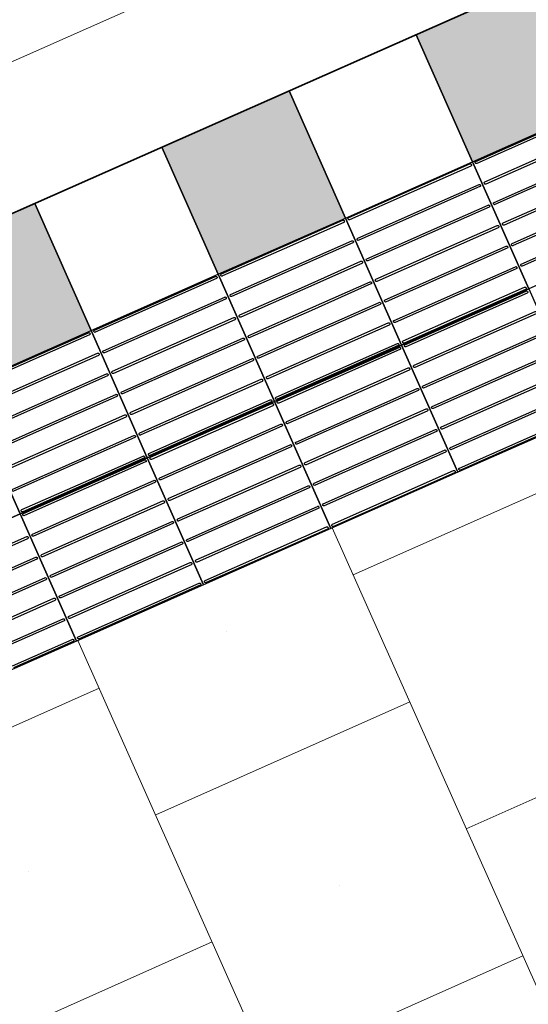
# Model space of a CAD drawing. Header units: metres. Extents: x 196651 to 397723, y 354703 to 710691.
# Tile 86 of 256: x 197773.37 to 197774.47, y 356097.6 to 356099.72. Entities that reach past the tile are written whole.
import ezdxf

# ---------------------------------------------------------------- set-up
doc = ezdxf.new("R2010")
doc.units = ezdxf.units.M
doc.header["$MEASUREMENT"] = 0
doc.linetypes.add('VH-RWSBAND_110X220', pattern=[24, 10, -2, 2, -2, 2, -2, 2, -2])
for name, color, linetype, lineweight in [('N-WE-GR-GRAS_BERM-A', 86, 'Continuous', 5), ('N-WE-VH-KANTOPSLUITING_BUSPERRONBAND-G', 6, 'VH-RWSBAND_110X220', 35), ('N-WE-VH-KANTVERHARDING-G', 1, 'Continuous', 5), ('N-WE-VH-VERHARDING_TEGEL-300X300X60-A', 252, 'Continuous', 18), ('N-WE-VH-VERHARDING_TEGEL-A', 252, 'Continuous', 5), ('N-WE-VH-VERKEERSTEGEL-GELEIDETEGEL-S', 5, 'Continuous', 25), ('N-WE-VH-VERKEERSTEGEL-TEGEL ZWART-WIT-S', 7, 'Continuous', 25), ('N-WE-VH_BETON_PRINTBETON-A', 252, 'Continuous', 5)]:
    doc.layers.add(name, color=color, linetype=linetype, lineweight=lineweight)

# ---------------------------------------------------------------- blocks, each defined once
blk = doc.blocks.new('SVH-VERKEERSTEGEL_300X300_ZWART TEGEL_DYN')
h = blk.add_hatch(color=256)
h.dxf.hatch_style = 1
h.paths.add_polyline_path([(0, 0.3), (0, 0), (0.3, 0), (0.3, 0.3)])
at = {"flags": 128}
blk.add_lwpolyline([(0, 0.3), (0, 0), (0.3, 0), (0.3, 0.3)], close=True, dxfattribs=at)
blk = doc.blocks.new('SVH-VERKEERSTEGEL_300X300_WITTE TEGEL_DYN')
at = {"flags": 128}
blk.add_lwpolyline([(0, 0.3), (0, 0), (0.3, 0), (0.3, 0.3)], close=True, dxfattribs=at)
blk = doc.blocks.new('*U386')
for name, p in [('SVH-VERKEERSTEGEL_300X300_ZWART TEGEL_DYN', (17.1, 0)), ('SVH-VERKEERSTEGEL_300X300_WITTE TEGEL_DYN', (17.4, 0)), ('SVH-VERKEERSTEGEL_300X300_ZWART TEGEL_DYN', (17.7, 0)), ('SVH-VERKEERSTEGEL_300X300_WITTE TEGEL_DYN', (18, 0)), ('SVH-VERKEERSTEGEL_300X300_ZWART TEGEL_DYN', (18.3, 0))]:
    blk.add_blockref(name, p)
blk = doc.blocks.new('*U384')
at = {"flags": 128}
for points in [[(17.4, 0), (17.4, 0.3), (17.7, 0.3), (17.7, 0)], [(17.7, 0), (17.7, 0.3), (18, 0.3), (18, 0)], [(18, 0), (18, 0.3), (18.3, 0.3), (18.3, 0)], [(18.3, 0), (18.3, 0.3), (18.6, 0.3), (18.6, 0)], [(18.6, 0), (18.6, 0.3), (18.9, 0.3), (18.9, 0)], [(17.1, -0.3), (17.1, 0), (17.4, 0), (17.4, -0.3)], [(17.4, -0.3), (17.4, 0), (17.7, 0), (17.7, -0.3)], [(17.7, -0.3), (17.7, 0), (18, 0), (18, -0.3)], [(18, -0.3), (18, 0), (18.3, 0), (18.3, -0.3)], [(18.3, -0.3), (18.3, 0), (18.6, 0), (18.6, -0.3)], [(18.6, -0.3), (18.6, 0), (18.9, 0), (18.9, -0.3)]]:
    blk.add_lwpolyline(points, close=True, dxfattribs=at)
for points in [[(17.4045, 0.2955, -0.414214), (17.407, 0.298), (17.5475, 0.298)], [(17.5475, 0.298), (17.693, 0.298, -0.414214), (17.6955, 0.2955), (17.6955, 0.2955, -0.414214), (17.693, 0.293), (17.5475, 0.293)], [(17.7045, 0.2955, -0.414214), (17.707, 0.298), (17.8475, 0.298)], [(17.8475, 0.298), (17.993, 0.298, -0.414214), (17.9955, 0.2955), (17.9955, 0.2955, -0.414214), (17.993, 0.293), (17.8475, 0.293)], [(18.0045, 0.2955, -0.414214), (18.007, 0.298), (18.1475, 0.298)], [(18.1475, 0.298), (18.293, 0.298, -0.414214), (18.2955, 0.2955), (18.2955, 0.2955, -0.414214), (18.293, 0.293), (18.1475, 0.293)], [(18.3045, 0.2955, -0.414214), (18.307, 0.298), (18.4475, 0.298)], [(18.4475, 0.298), (18.593, 0.298, -0.414214), (18.5955, 0.2955), (18.5955, 0.2955, -0.414214), (18.593, 0.293), (18.4475, 0.293)], [(18.6045, 0.2955, -0.414214), (18.607, 0.298), (18.7475, 0.298)], [(17.5475, 0.293), (17.407, 0.293, -0.414214), (17.4045, 0.2955), (17.4045, 0.2955)], [(17.8475, 0.293), (17.707, 0.293, -0.414214), (17.7045, 0.2955), (17.7045, 0.2955)], [(18.1475, 0.293), (18.007, 0.293, -0.414214), (18.0045, 0.2955), (18.0045, 0.2955)], [(18.4475, 0.293), (18.307, 0.293, -0.414214), (18.3045, 0.2955), (18.3045, 0.2955)], [(18.7475, 0.293), (18.607, 0.293, -0.414214), (18.6045, 0.2955), (18.6045, 0.2955)], [(17.4045, 0.247, -0.414214), (17.407, 0.2495), (17.5475, 0.2495)], [(17.5475, 0.2445), (17.407, 0.2445, -0.414214), (17.4045, 0.247), (17.4045, 0.247)], [(17.5475, 0.2495), (17.693, 0.2495, -0.414214), (17.6955, 0.247), (17.6955, 0.247, -0.414214), (17.693, 0.2445), (17.5475, 0.2445)], [(17.7045, 0.247, -0.414214), (17.707, 0.2495), (17.8475, 0.2495)], [(17.8475, 0.2445), (17.707, 0.2445, -0.414214), (17.7045, 0.247), (17.7045, 0.247)], [(17.8475, 0.2495), (17.993, 0.2495, -0.414214), (17.9955, 0.247), (17.9955, 0.247, -0.414214), (17.993, 0.2445), (17.8475, 0.2445)], [(18.0045, 0.247, -0.414214), (18.007, 0.2495), (18.1475, 0.2495)], [(18.1475, 0.2445), (18.007, 0.2445, -0.414214), (18.0045, 0.247), (18.0045, 0.247)], [(18.1475, 0.2495), (18.293, 0.2495, -0.414214), (18.2955, 0.247), (18.2955, 0.247, -0.414214), (18.293, 0.2445), (18.1475, 0.2445)], [(18.3045, 0.247, -0.414214), (18.307, 0.2495), (18.4475, 0.2495)], [(18.4475, 0.2445), (18.307, 0.2445, -0.414214), (18.3045, 0.247), (18.3045, 0.247)], [(18.4475, 0.2495), (18.593, 0.2495, -0.414214), (18.5955, 0.247), (18.5955, 0.247, -0.414214), (18.593, 0.2445), (18.4475, 0.2445)], [(18.6045, 0.247, -0.414214), (18.607, 0.2495), (18.7475, 0.2495)], [(18.7475, 0.2445), (18.607, 0.2445, -0.414214), (18.6045, 0.247), (18.6045, 0.247)], [(17.4045, 0.1985, -0.414214), (17.407, 0.201), (17.5475, 0.201)], [(17.5475, 0.196), (17.407, 0.196, -0.414214), (17.4045, 0.1985), (17.4045, 0.1985)], [(17.5475, 0.201), (17.693, 0.201, -0.414214), (17.6955, 0.1985), (17.6955, 0.1985, -0.414214), (17.693, 0.196), (17.5475, 0.196)], [(17.7045, 0.1985, -0.414214), (17.707, 0.201), (17.8475, 0.201)], [(17.8475, 0.196), (17.707, 0.196, -0.414214), (17.7045, 0.1985), (17.7045, 0.1985)], [(17.8475, 0.201), (17.993, 0.201, -0.414214), (17.9955, 0.1985), (17.9955, 0.1985, -0.414214), (17.993, 0.196), (17.8475, 0.196)], [(18.0045, 0.1985, -0.414214), (18.007, 0.201), (18.1475, 0.201)], [(18.1475, 0.196), (18.007, 0.196, -0.414214), (18.0045, 0.1985), (18.0045, 0.1985)], [(18.1475, 0.201), (18.293, 0.201, -0.414214), (18.2955, 0.1985), (18.2955, 0.1985, -0.414214), (18.293, 0.196), (18.1475, 0.196)], [(18.3045, 0.1985, -0.414214), (18.307, 0.201), (18.4475, 0.201)], [(18.4475, 0.196), (18.307, 0.196, -0.414214), (18.3045, 0.1985), (18.3045, 0.1985)], [(18.4475, 0.201), (18.593, 0.201, -0.414214), (18.5955, 0.1985), (18.5955, 0.1985, -0.414214), (18.593, 0.196), (18.4475, 0.196)], [(18.6045, 0.1985, -0.414214), (18.607, 0.201), (18.7475, 0.201)], [(18.7475, 0.196), (18.607, 0.196, -0.414214), (18.6045, 0.1985), (18.6045, 0.1985)], [(17.4045, 0.15, -0.414214), (17.407, 0.1525), (17.5475, 0.1525)], [(17.5475, 0.1475), (17.407, 0.1475, -0.414214), (17.4045, 0.15), (17.4045, 0.15)], [(17.5475, 0.1525), (17.693, 0.1525, -0.414214), (17.6955, 0.15), (17.6955, 0.15, -0.414214), (17.693, 0.1475), (17.5475, 0.1475)], [(17.7045, 0.15, -0.414214), (17.707, 0.1525), (17.8475, 0.1525)], [(17.8475, 0.1475), (17.707, 0.1475, -0.414214), (17.7045, 0.15), (17.7045, 0.15)], [(17.8475, 0.1525), (17.993, 0.1525, -0.414214), (17.9955, 0.15), (17.9955, 0.15, -0.414214), (17.993, 0.1475), (17.8475, 0.1475)], [(18.0045, 0.15, -0.414214), (18.007, 0.1525), (18.1475, 0.1525)], [(18.1475, 0.1475), (18.007, 0.1475, -0.414214), (18.0045, 0.15), (18.0045, 0.15)], [(18.1475, 0.1525), (18.293, 0.1525, -0.414214), (18.2955, 0.15), (18.2955, 0.15, -0.414214), (18.293, 0.1475), (18.1475, 0.1475)], [(18.3045, 0.15, -0.414214), (18.307, 0.1525), (18.4475, 0.1525)], [(18.4475, 0.1475), (18.307, 0.1475, -0.414214), (18.3045, 0.15), (18.3045, 0.15)], [(18.4475, 0.1525), (18.593, 0.1525, -0.414214), (18.5955, 0.15), (18.5955, 0.15, -0.414214), (18.593, 0.1475), (18.4475, 0.1475)], [(18.6045, 0.15, -0.414214), (18.607, 0.1525), (18.7475, 0.1525)], [(18.7475, 0.1475), (18.607, 0.1475, -0.414214), (18.6045, 0.15), (18.6045, 0.15)], [(17.4045, 0.1015, -0.414214), (17.407, 0.104), (17.5475, 0.104)], [(17.5475, 0.099), (17.407, 0.099, -0.414214), (17.4045, 0.1015), (17.4045, 0.1015)], [(17.5475, 0.104), (17.693, 0.104, -0.414214), (17.6955, 0.1015), (17.6955, 0.1015, -0.414214), (17.693, 0.099), (17.5475, 0.099)], [(17.7045, 0.1015, -0.414214), (17.707, 0.104), (17.8475, 0.104)], [(17.8475, 0.099), (17.707, 0.099, -0.414214), (17.7045, 0.1015), (17.7045, 0.1015)], [(17.8475, 0.104), (17.993, 0.104, -0.414214), (17.9955, 0.1015), (17.9955, 0.1015, -0.414214), (17.993, 0.099), (17.8475, 0.099)], [(18.0045, 0.1015, -0.414214), (18.007, 0.104), (18.1475, 0.104)], [(18.1475, 0.099), (18.007, 0.099, -0.414214), (18.0045, 0.1015), (18.0045, 0.1015)], [(18.1475, 0.104), (18.293, 0.104, -0.414214), (18.2955, 0.1015), (18.2955, 0.1015, -0.414214), (18.293, 0.099), (18.1475, 0.099)], [(18.3045, 0.1015, -0.414214), (18.307, 0.104), (18.4475, 0.104)], [(18.4475, 0.099), (18.307, 0.099, -0.414214), (18.3045, 0.1015), (18.3045, 0.1015)], [(18.4475, 0.104), (18.593, 0.104, -0.414214), (18.5955, 0.1015), (18.5955, 0.1015, -0.414214), (18.593, 0.099), (18.4475, 0.099)], [(18.6045, 0.1015, -0.414214), (18.607, 0.104), (18.7475, 0.104)], [(18.7475, 0.099), (18.607, 0.099, -0.414214), (18.6045, 0.1015), (18.6045, 0.1015)], [(17.4045, 0.053, -0.414214), (17.407, 0.0555), (17.5475, 0.0555)], [(17.5475, 0.0505), (17.407, 0.0505, -0.414214), (17.4045, 0.053), (17.4045, 0.053)], [(17.5475, 0.0555), (17.693, 0.0555, -0.414214), (17.6955, 0.053), (17.6955, 0.053, -0.414214), (17.693, 0.0505), (17.5475, 0.0505)], [(17.7045, 0.053, -0.414214), (17.707, 0.0555), (17.8475, 0.0555)], [(17.8475, 0.0505), (17.707, 0.0505, -0.414214), (17.7045, 0.053), (17.7045, 0.053)], [(17.8475, 0.0555), (17.993, 0.0555, -0.414214), (17.9955, 0.053), (17.9955, 0.053, -0.414214), (17.993, 0.0505), (17.8475, 0.0505)], [(18.0045, 0.053, -0.414214), (18.007, 0.0555), (18.1475, 0.0555)], [(18.1475, 0.0505), (18.007, 0.0505, -0.414214), (18.0045, 0.053), (18.0045, 0.053)], [(18.1475, 0.0555), (18.293, 0.0555, -0.414214), (18.2955, 0.053), (18.2955, 0.053, -0.414214), (18.293, 0.0505), (18.1475, 0.0505)], [(18.3045, 0.053, -0.414214), (18.307, 0.0555), (18.4475, 0.0555)], [(18.4475, 0.0505), (18.307, 0.0505, -0.414214), (18.3045, 0.053), (18.3045, 0.053)], [(18.4475, 0.0555), (18.593, 0.0555, -0.414214), (18.5955, 0.053), (18.5955, 0.053, -0.414214), (18.593, 0.0505), (18.4475, 0.0505)], [(18.6045, 0.053, -0.414214), (18.607, 0.0555), (18.7475, 0.0555)], [(18.7475, 0.0505), (18.607, 0.0505, -0.414214), (18.6045, 0.053), (18.6045, 0.053)], [(17.4045, 0.0045, -0.414214), (17.407, 0.007), (17.5475, 0.007)], [(17.5475, 0.002), (17.407, 0.002, -0.414214), (17.4045, 0.0045), (17.4045, 0.0045)], [(17.5475, 0.007), (17.693, 0.007, -0.414214), (17.6955, 0.0045), (17.6955, 0.0045, -0.414214), (17.693, 0.002), (17.5475, 0.002)], [(17.7045, 0.0045, -0.414214), (17.707, 0.007), (17.8475, 0.007)], [(17.8475, 0.002), (17.707, 0.002, -0.414214), (17.7045, 0.0045), (17.7045, 0.0045)], [(17.8475, 0.007), (17.993, 0.007, -0.414214), (17.9955, 0.0045), (17.9955, 0.0045, -0.414214), (17.993, 0.002), (17.8475, 0.002)], [(18.0045, 0.0045, -0.414214), (18.007, 0.007), (18.1475, 0.007)], [(18.1475, 0.002), (18.007, 0.002, -0.414214), (18.0045, 0.0045), (18.0045, 0.0045)], [(18.1475, 0.007), (18.293, 0.007, -0.414214), (18.2955, 0.0045), (18.2955, 0.0045, -0.414214), (18.293, 0.002), (18.1475, 0.002)], [(18.3045, 0.0045, -0.414214), (18.307, 0.007), (18.4475, 0.007)], [(18.4475, 0.002), (18.307, 0.002, -0.414214), (18.3045, 0.0045), (18.3045, 0.0045)], [(18.4475, 0.007), (18.593, 0.007, -0.414214), (18.5955, 0.0045), (18.5955, 0.0045, -0.414214), (18.593, 0.002), (18.4475, 0.002)], [(17.4045, -0.0045, -0.414214), (17.407, -0.002), (17.5475, -0.002)], [(17.5475, -0.007), (17.407, -0.007, -0.414214), (17.4045, -0.0045), (17.4045, -0.0045)], [(17.5475, -0.002), (17.693, -0.002, -0.414214), (17.6955, -0.0045), (17.6955, -0.0045, -0.414214), (17.693, -0.007), (17.5475, -0.007)], [(17.7045, -0.0045, -0.414214), (17.707, -0.002), (17.8475, -0.002)], [(17.8475, -0.007), (17.707, -0.007, -0.414214), (17.7045, -0.0045), (17.7045, -0.0045)], [(17.8475, -0.002), (17.993, -0.002, -0.414214), (17.9955, -0.0045), (17.9955, -0.0045, -0.414214), (17.993, -0.007), (17.8475, -0.007)], [(18.0045, -0.0045, -0.414214), (18.007, -0.002), (18.1475, -0.002)], [(18.1475, -0.007), (18.007, -0.007, -0.414214), (18.0045, -0.0045), (18.0045, -0.0045)], [(18.1475, -0.002), (18.293, -0.002, -0.414214), (18.2955, -0.0045), (18.2955, -0.0045, -0.414214), (18.293, -0.007), (18.1475, -0.007)], [(18.3045, -0.0045, -0.414214), (18.307, -0.002), (18.4475, -0.002)], [(18.4475, -0.007), (18.307, -0.007, -0.414214), (18.3045, -0.0045), (18.3045, -0.0045)], [(18.4475, -0.002), (18.593, -0.002, -0.414214), (18.5955, -0.0045), (18.5955, -0.0045, -0.414214), (18.593, -0.007), (18.4475, -0.007)], [(17.2475, -0.0505), (17.393, -0.0505, -0.414214), (17.3955, -0.053), (17.3955, -0.053, -0.414214), (17.393, -0.0555), (17.2475, -0.0555)], [(17.4045, -0.053, -0.414214), (17.407, -0.0505), (17.5475, -0.0505)], [(17.5475, -0.0555), (17.407, -0.0555, -0.414214), (17.4045, -0.053), (17.4045, -0.053)], [(17.5475, -0.0505), (17.693, -0.0505, -0.414214), (17.6955, -0.053), (17.6955, -0.053, -0.414214), (17.693, -0.0555), (17.5475, -0.0555)], [(17.7045, -0.053, -0.414214), (17.707, -0.0505), (17.8475, -0.0505)], [(17.8475, -0.0555), (17.707, -0.0555, -0.414214), (17.7045, -0.053), (17.7045, -0.053)], [(17.8475, -0.0505), (17.993, -0.0505, -0.414214), (17.9955, -0.053), (17.9955, -0.053, -0.414214), (17.993, -0.0555), (17.8475, -0.0555)], [(18.0045, -0.053, -0.414214), (18.007, -0.0505), (18.1475, -0.0505)], [(18.1475, -0.0555), (18.007, -0.0555, -0.414214), (18.0045, -0.053), (18.0045, -0.053)], [(18.1475, -0.0505), (18.293, -0.0505, -0.414214), (18.2955, -0.053), (18.2955, -0.053, -0.414214), (18.293, -0.0555), (18.1475, -0.0555)], [(18.3045, -0.053, -0.414214), (18.307, -0.0505), (18.4475, -0.0505)], [(18.4475, -0.0555), (18.307, -0.0555, -0.414214), (18.3045, -0.053), (18.3045, -0.053)], [(18.4475, -0.0505), (18.593, -0.0505, -0.414214), (18.5955, -0.053), (18.5955, -0.053, -0.414214), (18.593, -0.0555), (18.4475, -0.0555)], [(17.2475, -0.099), (17.393, -0.099, -0.414214), (17.3955, -0.1015), (17.3955, -0.1015, -0.414214), (17.393, -0.104), (17.2475, -0.104)], [(17.4045, -0.1015, -0.414214), (17.407, -0.099), (17.5475, -0.099)], [(17.5475, -0.104), (17.407, -0.104, -0.414214), (17.4045, -0.1015), (17.4045, -0.1015)], [(17.5475, -0.099), (17.693, -0.099, -0.414214), (17.6955, -0.1015), (17.6955, -0.1015, -0.414214), (17.693, -0.104), (17.5475, -0.104)], [(17.7045, -0.1015, -0.414214), (17.707, -0.099), (17.8475, -0.099)], [(17.8475, -0.104), (17.707, -0.104, -0.414214), (17.7045, -0.1015), (17.7045, -0.1015)], [(17.8475, -0.099), (17.993, -0.099, -0.414214), (17.9955, -0.1015), (17.9955, -0.1015, -0.414214), (17.993, -0.104), (17.8475, -0.104)], [(18.0045, -0.1015, -0.414214), (18.007, -0.099), (18.1475, -0.099)], [(18.1475, -0.104), (18.007, -0.104, -0.414214), (18.0045, -0.1015), (18.0045, -0.1015)], [(18.1475, -0.099), (18.293, -0.099, -0.414214), (18.2955, -0.1015), (18.2955, -0.1015, -0.414214), (18.293, -0.104), (18.1475, -0.104)], [(18.3045, -0.1015, -0.414214), (18.307, -0.099), (18.4475, -0.099)], [(18.4475, -0.104), (18.307, -0.104, -0.414214), (18.3045, -0.1015), (18.3045, -0.1015)], [(18.4475, -0.099), (18.593, -0.099, -0.414214), (18.5955, -0.1015), (18.5955, -0.1015, -0.414214), (18.593, -0.104), (18.4475, -0.104)], [(17.2475, -0.1475), (17.393, -0.1475, -0.414214), (17.3955, -0.15), (17.3955, -0.15, -0.414214), (17.393, -0.1525), (17.2475, -0.1525)], [(17.4045, -0.15, -0.414214), (17.407, -0.1475), (17.5475, -0.1475)], [(17.5475, -0.1475), (17.693, -0.1475, -0.414214), (17.6955, -0.15), (17.6955, -0.15, -0.414214), (17.693, -0.1525), (17.5475, -0.1525)], [(17.7045, -0.15, -0.414214), (17.707, -0.1475), (17.8475, -0.1475)], [(17.8475, -0.1475), (17.993, -0.1475, -0.414214), (17.9955, -0.15), (17.9955, -0.15, -0.414214), (17.993, -0.1525), (17.8475, -0.1525)], [(18.0045, -0.15, -0.414214), (18.007, -0.1475), (18.1475, -0.1475)], [(18.1475, -0.1475), (18.293, -0.1475, -0.414214), (18.2955, -0.15), (18.2955, -0.15, -0.414214), (18.293, -0.1525), (18.1475, -0.1525)], [(18.3045, -0.15, -0.414214), (18.307, -0.1475), (18.4475, -0.1475)], [(18.4475, -0.1475), (18.593, -0.1475, -0.414214), (18.5955, -0.15), (18.5955, -0.15, -0.414214), (18.593, -0.1525), (18.4475, -0.1525)], [(17.5475, -0.1525), (17.407, -0.1525, -0.414214), (17.4045, -0.15), (17.4045, -0.15)], [(17.8475, -0.1525), (17.707, -0.1525, -0.414214), (17.7045, -0.15), (17.7045, -0.15)], [(18.1475, -0.1525), (18.007, -0.1525, -0.414214), (18.0045, -0.15), (18.0045, -0.15)], [(18.4475, -0.1525), (18.307, -0.1525, -0.414214), (18.3045, -0.15), (18.3045, -0.15)], [(17.2475, -0.196), (17.393, -0.196, -0.414214), (17.3955, -0.1985), (17.3955, -0.1985, -0.414214), (17.393, -0.201), (17.2475, -0.201)], [(17.4045, -0.1985, -0.414214), (17.407, -0.196), (17.5475, -0.196)], [(17.5475, -0.201), (17.407, -0.201, -0.414214), (17.4045, -0.1985), (17.4045, -0.1985)], [(17.5475, -0.196), (17.693, -0.196, -0.414214), (17.6955, -0.1985), (17.6955, -0.1985, -0.414214), (17.693, -0.201), (17.5475, -0.201)], [(17.7045, -0.1985, -0.414214), (17.707, -0.196), (17.8475, -0.196)], [(17.8475, -0.201), (17.707, -0.201, -0.414214), (17.7045, -0.1985), (17.7045, -0.1985)], [(17.8475, -0.196), (17.993, -0.196, -0.414214), (17.9955, -0.1985), (17.9955, -0.1985, -0.414214), (17.993, -0.201), (17.8475, -0.201)], [(18.0045, -0.1985, -0.414214), (18.007, -0.196), (18.1475, -0.196)], [(18.1475, -0.201), (18.007, -0.201, -0.414214), (18.0045, -0.1985), (18.0045, -0.1985)], [(18.1475, -0.196), (18.293, -0.196, -0.414214), (18.2955, -0.1985), (18.2955, -0.1985, -0.414214), (18.293, -0.201), (18.1475, -0.201)], [(18.3045, -0.1985, -0.414214), (18.307, -0.196), (18.4475, -0.196)], [(18.4475, -0.201), (18.307, -0.201, -0.414214), (18.3045, -0.1985), (18.3045, -0.1985)], [(18.4475, -0.196), (18.593, -0.196, -0.414214), (18.5955, -0.1985), (18.5955, -0.1985, -0.414214), (18.593, -0.201), (18.4475, -0.201)], [(17.2475, -0.2445), (17.393, -0.2445, -0.414214), (17.3955, -0.247), (17.3955, -0.247, -0.414214), (17.393, -0.2495), (17.2475, -0.2495)], [(17.4045, -0.247, -0.414214), (17.407, -0.2445), (17.5475, -0.2445)], [(17.5475, -0.2495), (17.407, -0.2495, -0.414214), (17.4045, -0.247), (17.4045, -0.247)], [(17.5475, -0.2445), (17.693, -0.2445, -0.414214), (17.6955, -0.247), (17.6955, -0.247, -0.414214), (17.693, -0.2495), (17.5475, -0.2495)], [(17.7045, -0.247, -0.414214), (17.707, -0.2445), (17.8475, -0.2445)], [(17.8475, -0.2495), (17.707, -0.2495, -0.414214), (17.7045, -0.247), (17.7045, -0.247)], [(17.8475, -0.2445), (17.993, -0.2445, -0.414214), (17.9955, -0.247), (17.9955, -0.247, -0.414214), (17.993, -0.2495), (17.8475, -0.2495)], [(18.0045, -0.247, -0.414214), (18.007, -0.2445), (18.1475, -0.2445)], [(18.1475, -0.2495), (18.007, -0.2495, -0.414214), (18.0045, -0.247), (18.0045, -0.247)], [(18.1475, -0.2445), (18.293, -0.2445, -0.414214), (18.2955, -0.247), (18.2955, -0.247, -0.414214), (18.293, -0.2495), (18.1475, -0.2495)], [(18.3045, -0.247, -0.414214), (18.307, -0.2445), (18.4475, -0.2445)], [(18.4475, -0.2495), (18.307, -0.2495, -0.414214), (18.3045, -0.247), (18.3045, -0.247)], [(18.4475, -0.2445), (18.593, -0.2445, -0.414214), (18.5955, -0.247), (18.5955, -0.247, -0.414214), (18.593, -0.2495), (18.4475, -0.2495)], [(17.2475, -0.293), (17.393, -0.293, -0.414214), (17.3955, -0.2955), (17.3955, -0.2955, -0.414214), (17.393, -0.298), (17.2475, -0.298)], [(17.4045, -0.2955, -0.414214), (17.407, -0.293), (17.5475, -0.293)], [(17.5475, -0.298), (17.407, -0.298, -0.414214), (17.4045, -0.2955), (17.4045, -0.2955)], [(17.5475, -0.293), (17.693, -0.293, -0.414214), (17.6955, -0.2955), (17.6955, -0.2955, -0.414214), (17.693, -0.298), (17.5475, -0.298)], [(17.7045, -0.2955, -0.414214), (17.707, -0.293), (17.8475, -0.293)], [(17.8475, -0.298), (17.707, -0.298, -0.414214), (17.7045, -0.2955), (17.7045, -0.2955)], [(17.8475, -0.293), (17.993, -0.293, -0.414214), (17.9955, -0.2955), (17.9955, -0.2955, -0.414214), (17.993, -0.298), (17.8475, -0.298)], [(18.0045, -0.2955, -0.414214), (18.007, -0.293), (18.1475, -0.293)], [(18.1475, -0.298), (18.007, -0.298, -0.414214), (18.0045, -0.2955), (18.0045, -0.2955)], [(18.1475, -0.293), (18.293, -0.293, -0.414214), (18.2955, -0.2955), (18.2955, -0.2955, -0.414214), (18.293, -0.298), (18.1475, -0.298)], [(18.3045, -0.2955, -0.414214), (18.307, -0.293), (18.4475, -0.293)], [(18.4475, -0.298), (18.307, -0.298, -0.414214), (18.3045, -0.2955), (18.3045, -0.2955)], [(18.4475, -0.293), (18.593, -0.293, -0.414214), (18.5955, -0.2955), (18.5955, -0.2955, -0.414214), (18.593, -0.298), (18.4475, -0.298)]]:
    blk.add_lwpolyline(points, format="xyb", dxfattribs=at)

msp = doc.modelspace()

# ---------------------------------------------------------------- hatches: boundary and pattern name
at = {"layer": 'N-WE-GR-GRAS_BERM-A'}
h = msp.add_hatch(dxfattribs=at)
h.set_pattern_fill('AGR-GRAS_01', color=256, scale=0.04, pattern_type=2)
h.set_pattern_definition([(0, (0, 0), (1, 1), [0.12, -0.8]), (45, (0.4, 0.2), (-0.113137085, 1.8667619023), [0.12, -0.8]), (30, (0.08, 0.12), (0.2274613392, 1.2860254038), [0.12, -0.8]), (15, (0.32, 0.48), (0.3856270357, 0.724494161), [0.12, -0.8]), (135, (0.16, 2), (-0.02828427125, -0.6505382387), [0.12, -0.8]), (150, (1.2, 0.4), (0.2156921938, -0.5864101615), [0.12, -0.8]), (165, (0.24, 0.04), (0.1434520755, -0.7010146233), [0.12, -0.8]), (85, (0.4, 0.4), (-0.8726773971, 1.0400164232), [0.12, -0.8]), (100, (0, 0), (-1.1121176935, 0.7787131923), [0.12, -0.8])])
edge = h.paths.add_edge_path()
edge.add_line((197796.7867, 356126.9798), (197796.3839, 356127.8898))
edge.add_line((197796.3839, 356127.8898), (197796.1052, 356127.7641))
edge.add_arc((197803.3639, 356111.6758), 17.65, 114.28402, 127.70392)
edge.add_arc((197778.9006, 356143.323), 22.35, 293.67482, 307.70392, ccw=False)
edge.add_line((197787.8752, 356122.854), (197772.1518, 356115.9602))
edge.add_line((197772.1518, 356115.9602), (197760.2654, 356110.7486))
edge.add_line((197760.2654, 356110.7486), (197749.5601, 356106.055))
edge.add_line((197749.5601, 356106.055), (197737.859, 356100.9607))
edge.add_arc((197748.1577, 356077.3054), 25.8, 113.5265, 118.45131)
edge.add_line((197735.8663, 356099.9893), (197735.9142, 356099.9027))
edge.add_line((197735.9142, 356099.9027), (197735.0392, 356099.4186))
edge.add_arc((197735.1844, 356099.1561), 0.3, 118.9535, 203.8738)
edge.add_line((197734.9101, 356099.0346), (197735.6535, 356097.3549))
edge.add_line((197735.6535, 356097.3549), (197736.9451, 356097.9207))
edge.add_arc((197756.97, 356048.3636), 53.45, 105.38578, 112.00258, ccw=False)
edge.add_line((197742.7889, 356099.8981), (197753.8019, 356102.9286))
edge.add_arc((197741.4514, 356147.8103), 46.55, 285.38578, 293.87385)
edge.add_line((197760.2913, 356105.2432), (197776.7323, 356112.5199))
edge.add_arc((197757.8924, 356155.087), 46.55, 293.87385, 305.26927)
edge.add_line((197784.7713, 356117.0814), (197787.9891, 356119.3571))
edge.add_arc((197818.8522, 356075.718), 53.45, 114.82299, 125.26927, ccw=False)
edge.add_line((197796.413, 356124.2297), (197795.7928, 356125.6042))
edge.add_line((197795.7928, 356125.6042), (197796.7867, 356126.9798))
at = {"layer": 'N-WE-VH-VERHARDING_TEGEL-300X300X60-A'}
h = msp.add_hatch(dxfattribs=at)
h.set_pattern_fill('AVH-TEGEL_400X400_HALFST_STIP', color=256, scale=1.5, angle=114, pattern_type=2)
h.set_pattern_definition([(114, (198927.37624, 355545.38647), (-0.54812727, -0.24404199), []), (204, (198927.37624, 355545.38647), (0.24404199, -0.54812727), [0.6, -0.6]), (204, (198926.7061, 355545.4165), (0.24404199, -0.54812727), [0.6, -0.6]), (114, (198926.98015, 355545.5385), (-0.67014827, 0.03002165), [0, -0.6])])
h.paths.add_polyline_path([(197769.1041, 356094.9518), (197791.0507, 356104.6652), (197790.5002, 356105.9088), (197768.5537, 356096.1954)])
at = {"layer": 'N-WE-VH-VERHARDING_TEGEL-A'}
h = msp.add_hatch(dxfattribs=at)
h.set_pattern_fill('AVH-TEGEL_300X300_HALFST', color=256, scale=2, angle=23, style=0, pattern_type=2)
h.set_pattern_definition([(23, (0, 0), (0.43508357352, 0.51059013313), [0.6, -0.6]), (113, (0, 0), (-0.5523029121, -0.2344386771), [])])
edge = h.paths.add_edge_path()
edge.add_line((197744.3572, 356080.9898), (197712.9872, 356069.9469))
edge.add_line((197712.9872, 356069.9469), (197713.535, 356068.3905))
edge.add_line((197713.535, 356068.3905), (197744.9051, 356079.4334))
edge.add_arc((197726.9081, 356130.5582), 54.2, 289.39314, 291.60079)
edge.add_line((197746.8611, 356080.1646), (197766.2646, 356087.8473))
edge.add_arc((197746.3116, 356138.2409), 54.2, 291.60079, 293.87385)
edge.add_line((197768.2476, 356088.6784), (197799.8383, 356102.6602))
edge.add_arc((197777.9022, 356152.2227), 54.2, 293.87385, 297.69601)
edge.add_line((197803.0933, 356104.2326), (197818.0521, 356112.0849))
edge.add_arc((197839.339, 356071.5323), 45.8, 113.54944, 117.69601, ccw=False)
edge.add_arc((197874.099, 355991.7781), 132.8, 101.831543, 113.549444, ccw=False)
edge.add_line((197846.8704, 356121.7567), (197846.5358, 356123.3724))
edge.add_arc((197874.099, 355991.7781), 134.45, 101.829929, 113.549444)
edge.add_arc((197839.339, 356071.5323), 47.45, 113.54944, 117.69601)
edge.add_line((197817.2852, 356113.5458), (197802.3264, 356105.6936))
edge.add_arc((197777.9022, 356152.2227), 52.55, 293.87385, 297.69601, ccw=False)
edge.add_line((197799.1705, 356104.169), (197767.5798, 356090.1872))
edge.add_arc((197746.3116, 356138.2409), 52.55, 291.60079, 293.87385, ccw=False)
edge.add_line((197765.6572, 356089.3814), (197746.2537, 356081.6988))
edge.add_arc((197726.9081, 356130.5582), 52.55, 289.39314, 291.60079, ccw=False)
at = {"layer": 'N-WE-VH_BETON_PRINTBETON-A'}
h = msp.add_hatch(dxfattribs=at)
h.set_pattern_fill('AVH-BSS_KEIFORMAAT_BLOK', color=256, scale=2.5, angle=204, style=0, pattern_type=2)
h.set_pattern_definition([(204, (192530.86267, 422217.27925), (0.2135367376, -0.4796113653), []), (204, (192530.96944, 422217.03945), (-0.2660746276, -0.693148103), [0.525, -0.525]), (294, (192530.86267, 422217.27925), (0.4796113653, 0.2135367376), []), (294, (192531.1025, 422217.386), (0.693148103, -0.2660746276), [0.525, -0.525])])
h.paths.add_polyline_path([(197787.0677, 356112.5366), (197786.3941, 356114.0584, -0.047916), (197778.061, 356109.3705), (197761.6199, 356102.0938, -0.037053), (197754.6495, 356099.6077), (197755.1747, 356098.421)])

# ---------------------------------------------------------------- linework, layer by layer
at = {"layer": 'N-WE-VH-KANTOPSLUITING_BUSPERRONBAND-G', "linetype": 'Continuous', "flags": 128}
msp.add_lwpolyline([(197790.136, 356106.7318), (197768.1895, 356097.0184)], dxfattribs=at)
at = {"layer": 'N-WE-VH-KANTVERHARDING-G', "flags": 128}
msp.add_lwpolyline([(197865.9229, 356128.4083, 0.319213), (197857.8349, 356132.9384), (197856.1818, 356132.7602, 0.061287), (197825.0883, 356125.4853, 0.016107), (197816.5649, 356122.0367), (197802.5353, 356115.8273), (197790.0372, 356107.0161), (197768.0537, 356097.2864), (197745.073, 356090.3949)], format="xyb", dxfattribs=at)

# ---------------------------------------------------------------- block references
at = {"layer": 'N-WE-VH-VERKEERSTEGEL-GELEIDETEGEL-S', "rotation": 203.8738483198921}
msp.add_blockref('*U384', (197790.3788, 356106.1831), dxfattribs=at)
at = {"layer": 'N-WE-VH-VERKEERSTEGEL-TEGEL ZWART-WIT-S', "rotation": 203.8738483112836}
msp.add_blockref('*U386', (197790.136, 356106.7318), dxfattribs=at)

doc.saveas('drawing.dxf')
